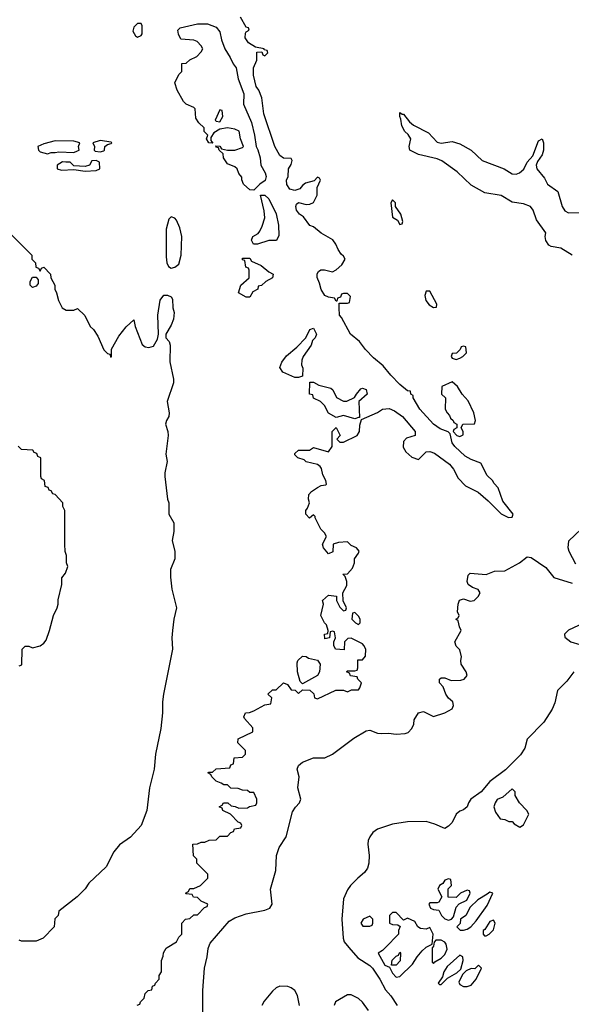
# Model space of a CAD drawing. Header units: inches. Extents: x 2792272 to 2951639, y 860504 to 1033803.
# Tile 64 of 209: x 2825921 to 2828865, y 1019697 to 1024946. Entities that reach past the tile are written whole.
import ezdxf

# ---------------------------------------------------------------- set-up
doc = ezdxf.new("R2010")
doc.units = ezdxf.units.IN
doc.header["$MEASUREMENT"] = 0
doc.layers.add('C8021', color=7, linetype='Continuous')
doc.layers.add('C8022', color=7, linetype='Continuous')

msp = doc.modelspace()

# ---------------------------------------------------------------- linework, layer by layer
at = {"layer": 'C8021', "color": 4}
for points, elevation in [([(2826547.3, 1019692.7), (2826562, 1019698), (2826566, 1019710), (2826586, 1019730), (2826590, 1019754), (2826606, 1019770), (2826626, 1019774), (2826630, 1019794), (2826642, 1019798), (2826646, 1019810), (2826666, 1019830), (2826666, 1019850), (2826678, 1019870), (2826678, 1019930), (2826687.3, 1019952.7), (2826688.4, 1019971.6), (2826703.1, 1019996.9), (2826708.3, 1020000)], 8), ([(2826899.1, 1019610), (2826897.8, 1019770), (2826907.1, 1019890), (2826922, 1019950), (2826926.2, 1019993.8), (2826928.8, 1020000)], 4), ([(2827678.6, 1020000), (2827725.3, 1019945.3), (2827790, 1019904.2), (2827804.2, 1019890), (2827843.7, 1019830), (2827873.4, 1019773.4), (2827901.6, 1019741.6), (2827936, 1019690)], 4), ([(2827873.4, 1020000), (2827856.9, 1019983.1), (2827834, 1019970), (2827870, 1019904.7), (2827894, 1019894), (2827910, 1019862), (2827930, 1019842), (2827950, 1019844.7), (2828018, 1019910), (2828042, 1019950), (2828070, 1019982), (2828088, 1020000)], 8), ([(2828124, 1020000), (2828122, 1019998), (2828122, 1019922), (2828130, 1019914), (2828136.4, 1019923.6), (2828170, 1019942), (2828190, 1019962), (2828202, 1019990), (2828200.2, 1020000)], 8), ([(2827414.8, 1019690), (2827403, 1019743), (2827390, 1019769.5), (2827370, 1019784.7), (2827351.8, 1019791.8), (2827310, 1019794.2), (2827290, 1019784.7), (2827270, 1019767.6), (2827225.7, 1019714.3), (2827213.6, 1019690)], 4), ([(2827783.5, 1019663.5), (2827750, 1019707.8), (2827730, 1019726.9), (2827690, 1019747.6), (2827670, 1019747.3), (2827606, 1019710), (2827598.8, 1019690)], 4)]:
    msp.add_lwpolyline(points, dxfattribs=dict(at, elevation=elevation))
at = {"layer": 'C8021', "color": 4, "elevation": 8}
for points in [[(2827906, 1019906), (2827908.4, 1019931.6), (2827930, 1019954), (2827942, 1019958), (2827950, 1019974), (2827954, 1019970), (2827951.6, 1019928.4), (2827930, 1019906)], [(2828270, 1019958), (2828202, 1019898), (2828184.7, 1019870), (2828176.9, 1019843.1), (2828154, 1019810), (2828162, 1019802), (2828170, 1019802), (2828204, 1019836), (2828254.6, 1019865.4), (2828275.3, 1019884.7), (2828288, 1019930), (2828286, 1019950)], [(2828370, 1019906), (2828350, 1019886), (2828330, 1019888), (2828304.7, 1019875.3), (2828284.7, 1019855.3), (2828265.4, 1019814.6), (2828270, 1019802), (2828290, 1019791.3), (2828310, 1019791), (2828330, 1019798), (2828358, 1019830), (2828386, 1019890)]]:
    msp.add_lwpolyline(points, close=True, dxfattribs=at)
at = {"layer": 'C8022', "color": 4}
for points, elevation in [([(2826570, 1024926), (2826550, 1024926), (2826530, 1024906), (2826525.4, 1024885.4), (2826539.6, 1024859.6), (2826550, 1024852), (2826570, 1024862), (2826574, 1024870), (2826574, 1024914)], 12), ([(2827170, 1024038), (2827150, 1024039), (2827115.3, 1024070), (2827107.3, 1024092.7), (2827107.3, 1024107.3), (2827090, 1024126), (2827082, 1024150), (2827070, 1024162), (2827030, 1024178), (2827009, 1024210), (2827008, 1024230), (2826986, 1024250), (2826982, 1024262), (2826970, 1024266), (2826967.3, 1024272.7), (2826990, 1024271.3), (2826998, 1024258), (2827031.1, 1024251.1), (2827070, 1024251), (2827110, 1024264.7), (2827115.3, 1024270), (2827099, 1024310), (2827091.9, 1024351.9), (2827070, 1024362.7), (2827030, 1024369.2), (2826990, 1024362), (2826958, 1024342), (2826942, 1024318), (2826942, 1024302), (2826952.7, 1024287.3), (2826930, 1024288.7), (2826918, 1024310), (2826926, 1024330), (2826906, 1024350), (2826906, 1024370), (2826876.4, 1024396.4), (2826860.4, 1024420.4), (2826858, 1024470), (2826850, 1024478), (2826810, 1024495.3), (2826795.3, 1024510), (2826762, 1024570), (2826749, 1024610), (2826770, 1024654), (2826786, 1024670), (2826787.3, 1024712.7), (2826810, 1024714), (2826828.4, 1024731.6), (2826866, 1024750), (2826890, 1024774), (2826898, 1024790), (2826890, 1024806), (2826868, 1024830), (2826850, 1024836), (2826782, 1024842), (2826768.4, 1024868.4), (2826766, 1024890), (2826778, 1024902), (2826870, 1024924.7), (2826923.6, 1024923.6), (2826970, 1024906), (2826990, 1024882), (2826998, 1024838), (2827016, 1024790), (2827044.9, 1024744.9), (2827060.7, 1024710), (2827076.3, 1024690), (2827087.3, 1024630), (2827117.3, 1024550), (2827116, 1024496), (2827158.5, 1024398.5), (2827174.8, 1024330), (2827182.8, 1024270), (2827193, 1024253), (2827204, 1024210), (2827207.3, 1024170), (2827230.8, 1024130), (2827236, 1024110), (2827231, 1024089), (2827202, 1024070)], 8), ([(2826990, 1024466), (2826964.7, 1024410), (2826970, 1024404.7), (2826990, 1024402), (2827006, 1024430), (2827002, 1024462)], 8), ([(2826110, 1024299.6), (2826050, 1024283.7), (2826018, 1024270), (2826022, 1024250), (2826030, 1024242), (2826070, 1024231), (2826090, 1024238.8), (2826110, 1024237.3), (2826130, 1024242), (2826210, 1024237.3), (2826230, 1024246.8), (2826238, 1024250), (2826235.3, 1024270), (2826242, 1024290), (2826210, 1024297.6)], 12), ([(2826350, 1024302), (2826311.3, 1024290), (2826321, 1024270), (2826318, 1024250), (2826324.5, 1024244.5), (2826350, 1024240.7), (2826370, 1024246.8), (2826374, 1024250), (2826375.3, 1024270), (2826390, 1024281), (2826410, 1024286.8), (2826413.2, 1024290), (2826410, 1024293.2)], 12), ([(2826330, 1024195.3), (2826306.4, 1024193.6), (2826294, 1024170), (2826270, 1024164), (2826210, 1024166), (2826190, 1024186), (2826167.3, 1024187.3), (2826150, 1024188), (2826122, 1024170), (2826122, 1024150), (2826143.5, 1024143.5), (2826210, 1024146.8), (2826270, 1024138.8), (2826330, 1024142), (2826348.7, 1024150), (2826347.3, 1024187.3)], 12), ([(2827190, 1023748.7), (2827169.1, 1023749.1), (2827158, 1023770), (2827166, 1023790), (2827193.2, 1023806.8), (2827202, 1023818), (2827215.5, 1023844.5), (2827229.3, 1023890), (2827226.8, 1023926.8), (2827206, 1024010), (2827228.7, 1024011.3), (2827250.7, 1023990.7), (2827290.5, 1023910.5), (2827302, 1023850), (2827304.7, 1023795.3), (2827291, 1023769), (2827251.6, 1023768.4)], 8), ([(2827910, 1023986), (2827902, 1023970), (2827910, 1023894), (2827938, 1023878), (2827950, 1023854), (2827962, 1023858), (2827966, 1023870), (2827955.3, 1023910), (2827926, 1023950), (2827926, 1023970)], 8), ([(2826730, 1023895.3), (2826718, 1023882), (2826702.8, 1023830), (2826702.5, 1023682.5), (2826706.8, 1023650), (2826716, 1023630), (2826730, 1023620.7), (2826750, 1023626.8), (2826770, 1023642), (2826782.7, 1023690), (2826786, 1023790), (2826775.5, 1023835.5), (2826758, 1023878), (2826750, 1023888)], 12), ([(2827130, 1023466), (2827089, 1023490), (2827102, 1023530), (2827146, 1023570), (2827146, 1023610), (2827142, 1023622), (2827127.3, 1023627.3), (2827122, 1023662), (2827110, 1023666), (2827110, 1023674), (2827150, 1023674), (2827158, 1023658), (2827210, 1023636), (2827250, 1023602), (2827274, 1023590), (2827271, 1023569), (2827234, 1023550), (2827211.6, 1023528.4), (2827194, 1023526), (2827192, 1023510), (2827165.4, 1023494.6), (2827150, 1023466)], 8), ([(2825990, 1023518), (2825978, 1023530), (2825978, 1023550), (2825990, 1023574), (2826010, 1023574), (2826019.6, 1023559.6), (2826019.6, 1023540.4), (2826010, 1023526)], 12), ([(2828110, 1023498), (2828090, 1023498), (2828084, 1023476), (2828088.1, 1023448.1), (2828105.8, 1023425.8), (2828130, 1023412), (2828146, 1023414), (2828148, 1023430)], 8), ([(2827410, 1023038), (2827390, 1023039), (2827326.3, 1023066.3), (2827309.1, 1023090.9), (2827320.2, 1023119.8), (2827345.6, 1023154.4), (2827400.2, 1023199.8), (2827448, 1023250), (2827470, 1023294), (2827490, 1023302), (2827504.7, 1023270), (2827498, 1023250), (2827484.7, 1023235.3), (2827476, 1023210), (2827434.8, 1023150), (2827426.8, 1023130), (2827426, 1023106), (2827431.6, 1023088.4), (2827430, 1023046)], 8), ([(2828290, 1023206), (2828278, 1023202), (2828272.7, 1023187.3), (2828252.7, 1023167.3), (2828230, 1023166), (2828224.7, 1023150), (2828230, 1023142), (2828250, 1023134), (2828270, 1023142), (2828286, 1023150), (2828306, 1023170), (2828302, 1023202)], 8), ([(2827650, 1022912), (2827667.3, 1022912.7), (2827708.4, 1022931.6), (2827718, 1022950), (2827742.7, 1022977.3), (2827750, 1022981), (2827770, 1022974), (2827776, 1022950), (2827732, 1022910), (2827734, 1022826), (2827730, 1022826), (2827710, 1022818), (2827650, 1022835.3), (2827610, 1022826), (2827570, 1022848.7), (2827548.4, 1022888.4), (2827526, 1022910), (2827488.9, 1022928.9), (2827486, 1022946), (2827468, 1022950), (2827470, 1023014), (2827490, 1023014), (2827518, 1022998), (2827582, 1022982), (2827592.7, 1022972.7), (2827611.6, 1022931.6)], 8), ([(2828230, 1023015.3), (2828174, 1022990), (2828172, 1022950), (2828194, 1022930), (2828192, 1022870), (2828202, 1022850), (2828215.3, 1022835.3), (2828221, 1022821), (2828234, 1022810), (2828238, 1022798), (2828254, 1022790), (2828254, 1022770), (2828238, 1022762), (2828234, 1022750), (2828254, 1022730), (2828270, 1022724.7), (2828287.3, 1022732.7), (2828288, 1022750), (2828278, 1022770), (2828286, 1022790), (2828348, 1022792), (2828354, 1022810), (2828344, 1022850), (2828314.8, 1022914.8), (2828282, 1022950), (2828258, 1022990)], 8), ([(2827710, 1021786), (2827698, 1021782), (2827694, 1021750), (2827714, 1021730), (2827730, 1021722), (2827738, 1021730), (2827738, 1021750), (2827730, 1021766)], 8), ([(2827430, 1021406), (2827418, 1021418), (2827404, 1021470), (2827402, 1021518), (2827406, 1021530), (2827430, 1021552), (2827450, 1021551.3), (2827462.8, 1021542.8), (2827511, 1021531), (2827524.7, 1021510), (2827521, 1021470), (2827511.3, 1021450)], 8), ([(2828550, 1020846), (2828499.8, 1020800.2), (2828470, 1020788), (2828458, 1020770), (2828452, 1020750), (2828461, 1020721), (2828485.4, 1020685.4), (2828510, 1020682), (2828531.6, 1020671.6), (2828550, 1020671.3), (2828559.6, 1020659.6), (2828590, 1020642), (2828610, 1020654), (2828638, 1020710), (2828628, 1020730), (2828588, 1020770), (2828566, 1020810), (2828566, 1020830)], 8), ([(2828210, 1020366), (2828190, 1020358), (2828178.8, 1020341.2), (2828162, 1020330), (2828152, 1020310), (2828174, 1020270), (2828158, 1020242), (2828150, 1020238), (2828110, 1020238), (2828104.7, 1020230), (2828114, 1020210), (2828130, 1020202), (2828158, 1020198), (2828172, 1020170), (2828190, 1020152), (2828210, 1020144.7), (2828226, 1020150), (2828236.4, 1020163.6), (2828250, 1020214), (2828267.3, 1020232.7), (2828308, 1020252), (2828326, 1020290), (2828322, 1020302), (2828310, 1020306), (2828274, 1020290), (2828250, 1020266), (2828207.3, 1020267.3), (2828208.4, 1020311.6), (2828226, 1020330), (2828222, 1020362)], 8), ([(2828430, 1020295.3), (2828416.9, 1020283.1), (2828365.4, 1020254.6), (2828325.4, 1020214.6), (2828302, 1020170), (2828274, 1020150), (2828271.6, 1020128.4), (2828254, 1020110), (2828272.7, 1020092.7), (2828290, 1020092), (2828310, 1020098), (2828328, 1020110), (2828358, 1020142), (2828416, 1020224), (2828446, 1020290)], 8), ([(2827790, 1020166), (2827754, 1020150), (2827742, 1020130), (2827752.7, 1020112.7), (2827790, 1020114), (2827802, 1020118), (2827806, 1020130), (2827806, 1020150)], 8), ([(2828450, 1020146), (2828430, 1020138), (2828403.6, 1020096.4), (2828394, 1020090), (2828394, 1020070), (2828402, 1020062), (2828410, 1020062), (2828426, 1020070), (2828450, 1020094), (2828458, 1020130)], 8)]:
    msp.add_lwpolyline(points, close=True, dxfattribs=dict(at, elevation=elevation))
for points, elevation in [([(2826708.3, 1020000), (2826758, 1020030), (2826770, 1020054), (2826786, 1020070), (2826786, 1020130), (2826806, 1020150), (2826830, 1020154), (2826850, 1020174), (2826870, 1020174), (2826907.3, 1020212.7), (2826922, 1020218), (2826926, 1020230), (2826890, 1020246), (2826870, 1020266), (2826848.4, 1020268.4), (2826842, 1020282), (2826810, 1020286), (2826806, 1020290), (2826822, 1020298), (2826830, 1020314), (2826850, 1020314), (2826886, 1020330), (2826926, 1020370), (2826926, 1020390), (2826866, 1020450), (2826866, 1020470), (2826848.4, 1020488.4), (2826846, 1020550), (2826870, 1020552), (2826890, 1020562), (2826910, 1020562), (2826932.7, 1020572.7), (2826970, 1020574), (2826990, 1020594), (2827030, 1020594), (2827047.3, 1020612.7), (2827062, 1020618), (2827067.3, 1020632.7), (2827102, 1020638), (2827106, 1020650), (2827102, 1020662), (2827087.3, 1020667.3), (2827046, 1020710), (2827006, 1020730), (2827002, 1020742), (2826986, 1020750), (2827002, 1020758), (2827008.4, 1020771.6), (2827031.6, 1020771.6), (2827050, 1020754), (2827071.6, 1020751.6), (2827090, 1020742), (2827136.4, 1020743.6), (2827148.4, 1020751.6), (2827182, 1020758), (2827186, 1020770), (2827186, 1020790), (2827170, 1020826), (2827150, 1020826), (2827136.4, 1020836.4), (2827110, 1020838), (2827087.3, 1020847.3), (2827048.4, 1020848.4), (2827030, 1020866), (2827010, 1020866), (2826996.4, 1020876.4), (2826970, 1020886), (2826946, 1020910), (2826942, 1020922), (2826926, 1020930), (2826930, 1020934), (2826950, 1020934), (2826970, 1020952), (2827042, 1020958), (2827047.3, 1020972.7), (2827062, 1020978), (2827066, 1021010), (2827110, 1021014), (2827126, 1021030), (2827126, 1021050), (2827086, 1021090), (2827087.3, 1021112.7), (2827166, 1021150), (2827166, 1021170), (2827120.4, 1021220.4), (2827118, 1021230), (2827126, 1021250), (2827147.3, 1021252.7), (2827170, 1021262), (2827230, 1021294), (2827262, 1021298), (2827266, 1021330), (2827246, 1021350), (2827270, 1021374), (2827290, 1021374), (2827330, 1021411), (2827350, 1021402), (2827370, 1021374), (2827391.6, 1021371.6), (2827410, 1021354), (2827430, 1021374), (2827470, 1021372), (2827491.6, 1021351.6), (2827494, 1021330), (2827510, 1021324.7), (2827608.4, 1021371.6), (2827650, 1021372), (2827670, 1021362), (2827692.7, 1021372.7), (2827730, 1021374), (2827736.4, 1021383.6), (2827746, 1021410), (2827726, 1021430), (2827722, 1021442), (2827687.3, 1021447.3), (2827682, 1021462), (2827666, 1021470), (2827670, 1021474), (2827710, 1021474), (2827722, 1021478), (2827726, 1021490), (2827726, 1021534), (2827750, 1021534), (2827767.3, 1021552.7), (2827768, 1021590), (2827758, 1021610), (2827750, 1021618), (2827690, 1021648), (2827672.7, 1021647.3), (2827654, 1021630), (2827652.7, 1021587.3), (2827606, 1021590), (2827598, 1021610), (2827598, 1021630), (2827606, 1021650), (2827602, 1021682), (2827590, 1021686), (2827578, 1021682), (2827574, 1021650), (2827550, 1021646), (2827548.7, 1021670), (2827566, 1021674), (2827568, 1021690), (2827559, 1021719), (2827548.7, 1021730), (2827528.7, 1021770), (2827542, 1021830), (2827538, 1021850), (2827570, 1021878), (2827612, 1021872), (2827612, 1021850), (2827630, 1021814), (2827650, 1021794), (2827662, 1021798), (2827666, 1021810), (2827648, 1021848), (2827646, 1021890), (2827668, 1021930), (2827668, 1021950), (2827658, 1021978), (2827646, 1021990), (2827670, 1021992), (2827698, 1022022), (2827708, 1022050), (2827708.4, 1022071.6), (2827730, 1022102), (2827732.7, 1022112.7), (2827718, 1022130), (2827690, 1022142), (2827670, 1022162), (2827622, 1022158), (2827594, 1022150), (2827591.6, 1022108.4), (2827570, 1022098), (2827542, 1022130), (2827538, 1022150), (2827558, 1022190), (2827548, 1022210), (2827528.7, 1022230), (2827498, 1022290), (2827498, 1022298), (2827490, 1022306), (2827468.7, 1022288.7), (2827448, 1022310), (2827448, 1022330), (2827458, 1022342), (2827468, 1022370), (2827462, 1022390), (2827464.7, 1022415.3), (2827478, 1022430), (2827510, 1022451.3), (2827530, 1022462), (2827554.6, 1022465.4), (2827558, 1022470), (2827555.3, 1022490), (2827539.3, 1022519.3), (2827532.7, 1022552.7), (2827524.7, 1022564.7), (2827510, 1022574), (2827450, 1022588.7), (2827439, 1022599), (2827406, 1022610), (2827390, 1022626), (2827390, 1022634), (2827410, 1022651.3), (2827468.4, 1022651.6), (2827490, 1022664.7), (2827570, 1022642), (2827588.7, 1022670), (2827588.7, 1022750), (2827610, 1022772), (2827632, 1022730), (2827614, 1022710), (2827630, 1022694), (2827650, 1022694), (2827722, 1022730), (2827735.3, 1022750), (2827736.4, 1022783.6), (2827746, 1022814), (2827830, 1022851.3), (2827858, 1022870), (2827893.2, 1022873.2), (2827921.4, 1022861.4), (2827964.7, 1022830), (2828031.3, 1022750), (2828031, 1022729), (2827985.2, 1022714.8), (2827970, 1022698), (2827967.1, 1022667.1), (2827981.4, 1022641.4), (2828014.4, 1022614.4), (2828050, 1022601), (2828090, 1022642), (2828110, 1022644.7), (2828135.3, 1022635.3), (2828215.9, 1022575.9), (2828236, 1022550), (2828262, 1022502), (2828301, 1022461), (2828367.9, 1022427.9), (2828421.4, 1022381.4), (2828490, 1022312), (2828530, 1022292), (2828550, 1022294), (2828555.3, 1022310), (2828499.3, 1022379.3), (2828474, 1022450), (2828452.9, 1022472.9), (2828444, 1022490), (2828416.5, 1022516.5), (2828382, 1022582), (2828330, 1022601.2), (2828298.9, 1022618.9), (2828244, 1022670), (2828229, 1022690), (2828218, 1022738), (2828208.7, 1022748.7), (2828165.6, 1022765.6), (2828129.5, 1022789.5), (2828057.2, 1022870), (2828022, 1022930), (2828022, 1022942), (2828008, 1022950), (2828006, 1022966), (2827990, 1022968), (2827950, 1023001.2), (2827901.2, 1023050), (2827861.2, 1023101.2), (2827810, 1023144), (2827767.2, 1023187.2), (2827734, 1023230), (2827686, 1023270), (2827639, 1023359), (2827628.7, 1023370), (2827626, 1023410), (2827626, 1023434), (2827670, 1023434), (2827682, 1023438), (2827686, 1023470), (2827670, 1023486), (2827650, 1023486), (2827638, 1023482), (2827632.7, 1023467.3), (2827618, 1023462), (2827614, 1023446), (2827610, 1023446), (2827602, 1023462), (2827570, 1023466), (2827550, 1023475.3), (2827530, 1023508), (2827522, 1023542), (2827509, 1023571), (2827508.9, 1023591.1), (2827516.4, 1023603.6), (2827528.4, 1023611.6), (2827548.4, 1023611.6), (2827590, 1023602), (2827610, 1023612), (2827640.4, 1023639.6), (2827658, 1023670), (2827650, 1023686), (2827636.4, 1023696.4), (2827620.2, 1023720.2), (2827608.7, 1023750), (2827592.9, 1023772.9), (2827530, 1023808.7), (2827490, 1023842), (2827468.9, 1023848.9), (2827435.1, 1023895.1), (2827415.3, 1023910), (2827399, 1023930), (2827395.3, 1023950), (2827398, 1023962), (2827410, 1023972), (2827450, 1023961), (2827470, 1023962), (2827488.4, 1023971.6), (2827508, 1024010), (2827508, 1024052), (2827526, 1024090), (2827522, 1024102), (2827510, 1024106), (2827492.7, 1024087.3), (2827446.4, 1024073.6), (2827430, 1024062), (2827415.9, 1024044.1), (2827390, 1024035.1), (2827362.4, 1024042.4), (2827347.3, 1024067.3), (2827346, 1024090), (2827354, 1024110), (2827355.3, 1024150), (2827370, 1024174), (2827374.6, 1024194.6), (2827370, 1024206), (2827330, 1024208), (2827310, 1024222), (2827282.7, 1024270), (2827224.2, 1024444.2), (2827213.2, 1024530), (2827197.2, 1024570), (2827182.7, 1024590), (2827169.2, 1024650), (2827168.7, 1024690), (2827186, 1024730), (2827187.3, 1024772.7), (2827214, 1024774), (2827218, 1024758), (2827230, 1024754), (2827246, 1024770), (2827242, 1024782), (2827226, 1024786), (2827226, 1024790), (2827180.4, 1024800.4), (2827142, 1024822), (2827124, 1024850), (2827125.6, 1024874.4), (2827130, 1024882), (2827146, 1024890), (2827142, 1024902), (2827130, 1024906), (2827100.2, 1024960.2)], 8), ([(2828870, 1023691.1), (2828810, 1023727.8), (2828757.5, 1023737.5), (2828744.5, 1023744.5), (2828729.5, 1023769.5), (2828726, 1023790), (2828729, 1023810), (2828679.5, 1023879.5), (2828662.4, 1023930), (2828646.6, 1023950), (2828610, 1023964.7), (2828550, 1023972.8), (2828490, 1024008), (2828402.9, 1024022.9), (2828330, 1024063.6), (2828255.5, 1024135.5), (2828173.9, 1024193.9), (2828150, 1024203.6), (2828050, 1024227), (2828004, 1024250), (2827999, 1024270), (2828009.2, 1024310), (2827994.5, 1024334.5), (2827977.2, 1024350), (2827960.9, 1024380.9), (2827956, 1024416), (2827949.2, 1024430), (2827950, 1024452), (2827962, 1024442), (2827970, 1024442.8), (2828001.1, 1024401.1), (2828022.7, 1024382.8), (2828102.9, 1024342.9), (2828150, 1024293.4), (2828170, 1024287.7), (2828230, 1024296.4), (2828270, 1024283.8), (2828330.3, 1024250.3), (2828390, 1024195.8), (2828506.8, 1024150), (2828550, 1024123.8), (2828570, 1024122.4), (2828589, 1024130), (2828611, 1024149), (2828630, 1024186.8), (2828660.1, 1024219.9), (2828690, 1024301), (2828710, 1024311), (2828717.1, 1024290), (2828716.5, 1024250), (2828710, 1024225.2), (2828684, 1024190), (2828678.4, 1024170), (2828680.4, 1024150), (2828721.2, 1024101.2), (2828737.6, 1024070), (2828793.4, 1024030), (2828817, 1023950), (2828830, 1023926.4), (2828850, 1023917), (2828910, 1023918)], 4), ([(2825870, 1023806), (2825986, 1023690), (2825986, 1023670), (2826006, 1023650), (2826007.3, 1023627.3), (2826022, 1023622), (2826030, 1023606), (2826038, 1023622), (2826050, 1023626), (2826086, 1023590), (2826088, 1023570), (2826108, 1023530), (2826108, 1023510), (2826118, 1023490), (2826128.9, 1023448.9), (2826148, 1023410), (2826170, 1023398), (2826210, 1023398), (2826230, 1023406), (2826268.4, 1023368.4), (2826298, 1023310), (2826314.6, 1023294.6), (2826338, 1023258), (2826370, 1023186), (2826390, 1023166), (2826402, 1023162), (2826407.3, 1023147.3), (2826411.6, 1023148.4), (2826412, 1023190), (2826450, 1023258), (2826490, 1023308.7), (2826530, 1023346), (2826538, 1023310), (2826574.9, 1023214.9), (2826590, 1023202), (2826610, 1023198.4), (2826634.6, 1023205.4), (2826656.8, 1023243.2), (2826662.8, 1023270), (2826659.1, 1023370), (2826671.3, 1023450), (2826690, 1023478), (2826710, 1023478), (2826730, 1023468), (2826736.5, 1023456.5), (2826739, 1023410), (2826745.6, 1023385.6), (2826742.7, 1023350), (2826730, 1023318), (2826702, 1023270), (2826702, 1023250), (2826719, 1023230), (2826724, 1023210), (2826722.7, 1023122.7), (2826742, 1023030), (2826742, 1023010), (2826708, 1022910), (2826719, 1022850), (2826717.2, 1022830), (2826704, 1022810), (2826699, 1022790), (2826712.7, 1022750), (2826713.2, 1022730), (2826701.2, 1022630), (2826708.7, 1022590), (2826696, 1022530), (2826696, 1022510), (2826709.2, 1022390), (2826718, 1022370), (2826718, 1022310), (2826743.1, 1022263.1), (2826743.1, 1022216.9), (2826735.3, 1022170), (2826749, 1022110), (2826748.9, 1022071.1), (2826726, 1022014), (2826725.6, 1021974.4), (2826732.7, 1021910), (2826757.2, 1021810), (2826744, 1021750), (2826737.2, 1021690), (2826734, 1021650), (2826737.2, 1021590), (2826689.2, 1021350), (2826684, 1021310), (2826684, 1021250), (2826673.6, 1021166.4), (2826645.2, 1021030), (2826639, 1020950), (2826614, 1020850), (2826599, 1020730), (2826568.7, 1020650), (2826512.9, 1020587.1), (2826453.6, 1020546.4), (2826424, 1020510), (2826382, 1020430), (2826290, 1020342), (2826270, 1020312), (2826228, 1020270), (2826130, 1020194), (2826126, 1020170), (2826108.4, 1020151.6), (2826106, 1020110), (2826046, 1020050), (2826010, 1020034), (2825930, 1020034), (2825918, 1020038)], 12), ([(2825918, 1021502), (2825932.7, 1021507.3), (2825934, 1021590), (2825950, 1021606), (2825970, 1021606), (2825990, 1021598), (2826030, 1021608.7), (2826050, 1021622), (2826062, 1021638), (2826081, 1021690), (2826101, 1021770), (2826121, 1021810), (2826126, 1021830), (2826126.4, 1021853.6), (2826145.4, 1021934.6), (2826146.8, 1021970), (2826165.4, 1021994.6), (2826178, 1022030), (2826171.3, 1022050), (2826171.3, 1022090), (2826164.7, 1022110), (2826162, 1022150), (2826162, 1022330), (2826152, 1022350), (2826151.3, 1022370), (2826110, 1022414), (2826098, 1022418), (2826090, 1022434), (2826078, 1022438), (2826072.7, 1022452.7), (2826058, 1022458), (2826054, 1022490), (2826038, 1022498), (2826034, 1022510), (2826034, 1022610), (2826018, 1022618), (2826012.7, 1022632.7), (2825998, 1022638), (2825991.6, 1022651.6), (2825930, 1022654), (2825912.7, 1022672.7)], 12), ([(2828890, 1022044), (2828854.5, 1022110), (2828849, 1022130), (2828852.1, 1022167.9), (2828917.6, 1022230)], 4), ([(2826928.8, 1020000), (2826937.8, 1020022.2), (2827039.3, 1020140.7), (2827070, 1020157), (2827130, 1020178.4), (2827230, 1020198.4), (2827256, 1020210), (2827269.4, 1020230), (2827259.3, 1020310), (2827287.8, 1020410), (2827292.6, 1020490), (2827306.7, 1020533.3), (2827343, 1020590), (2827377.4, 1020722.6), (2827392.4, 1020747.6), (2827414.5, 1020770), (2827422, 1020790), (2827406, 1020850), (2827413.2, 1020910), (2827401.2, 1020950), (2827409.3, 1020970), (2827430, 1020986.8), (2827490, 1021011.3), (2827550, 1021010.8), (2827590, 1021030.4), (2827704.4, 1021115.6), (2827770, 1021154), (2827790, 1021158.8), (2827830, 1021142.8), (2827850, 1021141), (2827890, 1021142.8), (2827930, 1021137.3), (2827979.3, 1021140.7), (2827993.6, 1021146.4), (2828013.6, 1021166.4), (2828024, 1021190), (2828026.3, 1021213.7), (2828050, 1021251.3), (2828076.9, 1021256.9), (2828130, 1021231.3), (2828190, 1021251.3), (2828230, 1021272), (2828237.2, 1021290), (2828233.2, 1021310), (2828209.3, 1021329.3), (2828195.3, 1021350), (2828182, 1021390), (2828162, 1021410), (2828162, 1021430), (2828170, 1021438), (2828190, 1021438), (2828223.5, 1021423.5), (2828274.8, 1021425.2), (2828294, 1021430), (2828309, 1021450), (2828304, 1021470), (2828278, 1021510), (2828275.3, 1021530), (2828279, 1021550), (2828270, 1021586), (2828250, 1021606), (2828244, 1021630), (2828278, 1021690), (2828268.4, 1021708.4), (2828262, 1021742), (2828248.7, 1021750), (2828262, 1021758), (2828266, 1021770), (2828258, 1021790), (2828262, 1021830), (2828269.1, 1021850.9), (2828290, 1021858), (2828326, 1021846), (2828346, 1021850), (2828368, 1021870), (2828378, 1021890), (2828368.4, 1021908.4), (2828338, 1021918), (2828314, 1021934), (2828309.2, 1021950), (2828315.3, 1021984.7), (2828324.7, 1021995.3), (2828410, 1021987.7), (2828454.8, 1022005.2), (2828510, 1022008.2), (2828589.2, 1022050), (2828630, 1022083), (2828650, 1022078), (2828730, 1022025.5), (2828772.5, 1021972.5), (2828870, 1021941.2)], 4), ([(2828930, 1021728), (2828850, 1021692), (2828828, 1021670), (2828830, 1021654), (2828862, 1021630), (2828910, 1021614.8)], 4), ([(2828878.8, 1021470), (2828840.5, 1021419.5), (2828790.6, 1021370), (2828776.3, 1021303.7), (2828762.6, 1021270), (2828718.9, 1021201.1), (2828630.4, 1021110), (2828617.6, 1021062.4), (2828594, 1021026), (2828513.5, 1020946.5), (2828430, 1020884.2), (2828384.4, 1020830), (2828329.1, 1020790.9), (2828315.8, 1020770), (2828310, 1020749.2), (2828290, 1020732.7), (2828270, 1020726.6), (2828250.7, 1020710), (2828230, 1020666), (2828210, 1020646), (2828190, 1020633.2), (2828137.1, 1020657.1), (2828090.9, 1020670.9), (2827990, 1020669.8), (2827910, 1020656.8), (2827830, 1020630.7), (2827806.7, 1020613.3), (2827790.2, 1020590), (2827781.1, 1020570), (2827778.8, 1020550), (2827786.2, 1020490), (2827784.2, 1020450), (2827777.5, 1020422.5), (2827761.1, 1020398.9), (2827725.7, 1020370), (2827687.4, 1020330), (2827670, 1020307), (2827650, 1020259), (2827640.7, 1020150), (2827646.9, 1020050), (2827652.9, 1020030), (2827678.6, 1020000)], 4), ([(2828088, 1020000), (2828090, 1020002), (2828122, 1020018), (2828128, 1020070), (2828110, 1020106), (2828090, 1020098), (2828060.4, 1020100.4), (2828046, 1020110), (2828030, 1020138), (2827990, 1020155.3), (2827970, 1020146), (2827930, 1020186), (2827910, 1020186), (2827894, 1020170), (2827894, 1020130), (2827910, 1020122), (2827939.6, 1020119.6), (2827952, 1020112), (2827942, 1020090), (2827942, 1020070), (2827873.4, 1020000)], 8), ([(2828200.2, 1020000), (2828197.2, 1020017.2), (2828190, 1020028), (2828170, 1020038), (2828142, 1020038), (2828132.7, 1020027.3), (2828130, 1020006), (2828124, 1020000)], 8)]:
    msp.add_lwpolyline(points, dxfattribs=dict(at, elevation=elevation))

doc.saveas('drawing.dxf')
